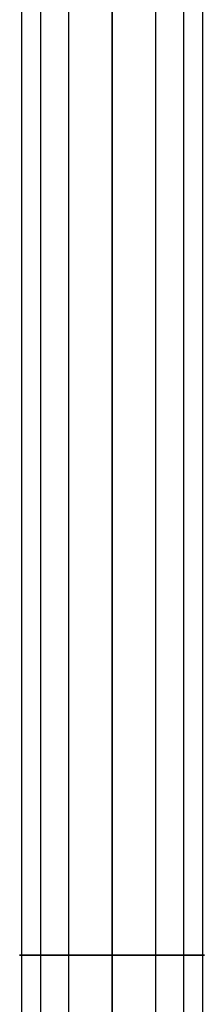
# Model space of a CAD drawing. Header units: millimetres. Extents: x -715 to 710, y 0 to 720.
# Tile 253 of 256: x 694 to 710, y 190 to 275. Entities that reach past the tile are written whole.
import ezdxf

# ---------------------------------------------------------------- set-up
doc = ezdxf.new("R2010")
doc.units = ezdxf.units.MM
doc.header["$MEASUREMENT"] = 0
doc.layers.add('IGES LEVEL 2', color=7, linetype='Continuous')
doc.layers.add('IGES LEVEL 3', color=7, linetype='Continuous')

msp = doc.modelspace()

# ---------------------------------------------------------------- linework, layer by layer
at = {"layer": 'IGES LEVEL 2', "color": 255, "extrusion": (0, 1, 0)}
for start, end in [(270, 90), (90, 270)]:
    msp.add_arc((-702, -327, 194.25), 8, start, end, dxfattribs=at)
at = {"layer": 'IGES LEVEL 2', "color": 255}
for points in [[(694.154, 370, -325.439), (694.154, 194.25, -325.439), (694.154, 18.5, -325.439)], [(695.816, 370, -332.075), (695.816, 194.25, -332.075), (695.816, 18.5, -332.075)], [(698.229, 370, -319.945), (698.229, 194.25, -319.945), (698.229, 18.5, -319.945)], [(702, 18.5, -319), (702, 194.25, -319), (702, 370, -319)], [(702, 370, -335), (702, 194.25, -335), (702, 18.5, -335)], [(702, 18.5, -335), (702, 194.25, -335), (702, 370, -335)], [(702, 370, -319), (702, 194.25, -319), (702, 18.5, -319)], [(705.771, 370, -319.945), (705.771, 194.25, -319.945), (705.771, 18.5, -319.945)], [(708.184, 370, -332.075), (708.184, 194.25, -332.075), (708.184, 18.5, -332.075)], [(709.846, 370, -325.439), (709.846, 194.25, -325.439), (709.846, 18.5, -325.439)]]:
    msp.add_open_spline(points, degree=2, dxfattribs=at)
at = {"layer": 'IGES LEVEL 2'}
for points in [[(702, 18.5, -335), (702, 194.25, -335), (702, 370, -335)], [(702, 370, -319), (702, 194.25, -319), (702, 18.5, -319)]]:
    msp.add_open_spline(points, degree=2, dxfattribs=at)
at = {"layer": 'IGES LEVEL 3', "color": 255, "extrusion": (0, 1, 0)}
for start, end in [(270, 90), (90, 270)]:
    msp.add_arc((-702, 327, 194.25), 8, start, end, dxfattribs=at)
at = {"layer": 'IGES LEVEL 3', "color": 255}
for points in [[(694.154, 370, 328.561), (694.154, 194.25, 328.561), (694.154, 18.5, 328.561)], [(695.816, 370, 321.925), (695.816, 194.25, 321.925), (695.816, 18.5, 321.925)], [(698.229, 370, 334.055), (698.229, 194.25, 334.055), (698.229, 18.5, 334.055)], [(702, 18.5, 335), (702, 194.25, 335), (702, 370, 335)], [(702, 370, 319), (702, 194.25, 319), (702, 18.5, 319)], [(702, 18.5, 319), (702, 194.25, 319), (702, 370, 319)], [(702, 370, 335), (702, 194.25, 335), (702, 18.5, 335)], [(705.771, 370, 334.055), (705.771, 194.25, 334.055), (705.771, 18.5, 334.055)], [(708.184, 370, 321.925), (708.184, 194.25, 321.925), (708.184, 18.5, 321.925)], [(709.846, 370, 328.561), (709.846, 194.25, 328.561), (709.846, 18.5, 328.561)]]:
    msp.add_open_spline(points, degree=2, dxfattribs=at)
at = {"layer": 'IGES LEVEL 3'}
for points in [[(702, 18.5, 319), (702, 194.25, 319), (702, 370, 319)], [(702, 370, 335), (702, 194.25, 335), (702, 18.5, 335)]]:
    msp.add_open_spline(points, degree=2, dxfattribs=at)

doc.saveas('drawing.dxf')
